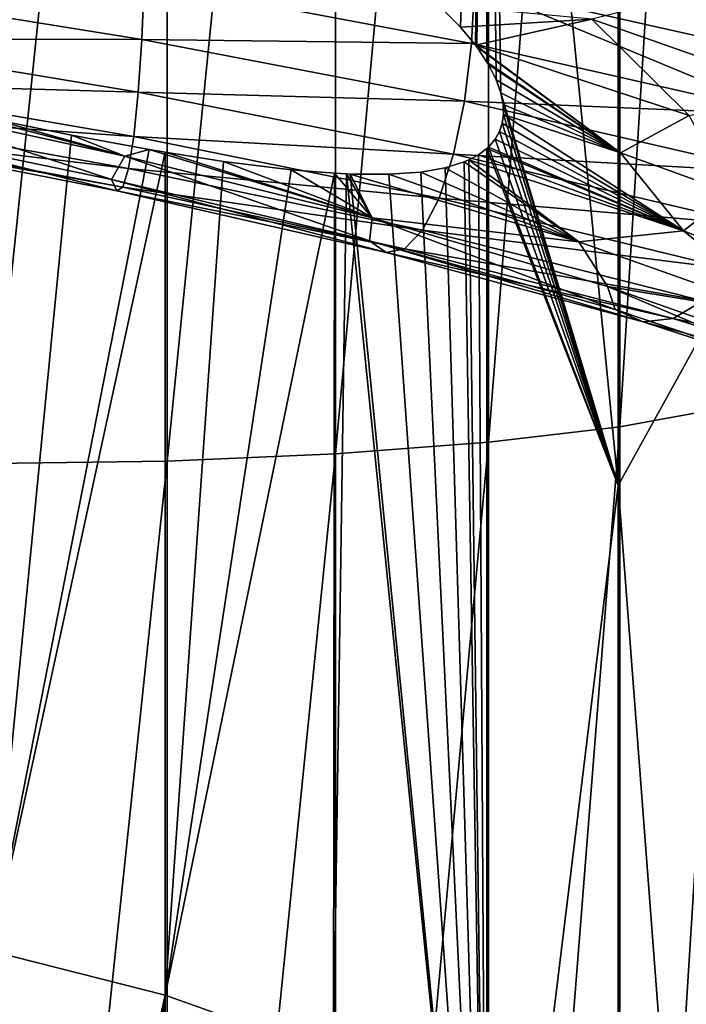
# Model space of a CAD drawing. Header units: metres. Extents: x -109 to 109, y -452 to 89.
# Tile 229 of 256: x 0 to 7, y -235 to -225. Entities that reach past the tile are written whole.
import ezdxf

# ---------------------------------------------------------------- set-up
doc = ezdxf.new("R2010")
doc.units = ezdxf.units.M
doc.layers.add('solid_K244270000C71_000_01', color=7, linetype='CONTINUOUS')
doc.layers.add('solid_k244270000c71_000_02', color=7, linetype='CONTINUOUS')

msp = doc.modelspace()

# ---------------------------------------------------------------- linework, layer by layer
at = {"layer": 'solid_K244270000C71_000_01'}
for points in [[(7.353192, -212.153656, 861.858459), (7.353192, -228.045776, 860.216492), (6.304805, -214.3965, 860.265076)], [(6.320303, -229.352615, 870.07843), (7.364774, -229.163467, 868.651001), (7.364774, -212.58461, 870.355774)], [(6.320303, -212.657532, 871.793823), (6.320303, -229.352615, 870.07843), (7.364774, -212.58461, 870.355774)], [(3.458888, -229.625961, 872.141296), (4.999055, -229.509064, 871.259094), (4.999055, -212.71785, 872.983276)], [(3.458888, -212.762924, 873.872009), (3.458888, -229.625961, 872.141296), (4.999055, -212.71785, 872.983276)], [(4.999055, -229.509064, 871.259094), (6.320303, -229.352615, 870.07843), (6.320303, -212.657532, 871.793823)], [(4.999055, -212.71785, 872.983276), (4.999055, -229.509064, 871.259094), (6.320303, -212.657532, 871.793823)], [(0, -229.722595, 872.870605), (1.767249, -229.698196, 872.686462), (1.767249, -212.790771, 874.421204)], [(0, -212.800186, 874.606689), (0, -229.722595, 872.870605), (1.767249, -212.790771, 874.421204)], [(1.767249, -229.698196, 872.686462), (3.458888, -229.625961, 872.141296), (3.458888, -212.762924, 873.872009)], [(1.767249, -212.790771, 874.421204), (1.767249, -229.698196, 872.686462), (3.458888, -212.762924, 873.872009)], [(4.980319, -216.541565, 858.9021), (6.304805, -214.3965, 860.265076), (6.304805, -229.943542, 858.478027)], [(7.353192, -228.045776, 860.216492), (6.304805, -229.943542, 858.478027), (6.304805, -214.3965, 860.265076)], [(4.716491, -225.329742, 857.758606), (4.491148, -225.10527, 857.641724), (4.980319, -216.541565, 858.9021)], [(4.86664, -225.51001, 857.838013), (4.716491, -225.329742, 857.758606), (4.980319, -216.541565, 858.9021)], [(4.880268, -225.528214, 857.845215), (4.86664, -225.51001, 857.838013), (4.980319, -216.541565, 858.9021)], [(4.880268, -225.528214, 857.845215), (4.980319, -216.541565, 858.9021), (4.982863, -225.680664, 857.89856)], [(5.122405, -225.991959, 857.960632), (4.980319, -216.541565, 858.9021), (6.304805, -229.943542, 858.478027)], [(4.997416, -225.705231, 857.905884), (4.982863, -225.680664, 857.89856), (4.980319, -216.541565, 858.9021)], [(5.07544, -225.85939, 857.943054), (4.997416, -225.705231, 857.905884), (4.980319, -216.541565, 858.9021)], [(5.122405, -225.991959, 857.960632), (5.07544, -225.85939, 857.943054), (4.980319, -216.541565, 858.9021)], [(1.533129, -224.873367, 851.720825), (4.828893, -225.49469, 852.196533), (1.510584, -225.452072, 851.912903)], [(4.858267, -224.913895, 852.191467), (4.828893, -225.49469, 852.196533), (1.533129, -224.873367, 851.720825)], [(4.858267, -224.913895, 852.191467), (7.972808, -226.208038, 853.236755), (4.828893, -225.49469, 852.196533)], [(4.858267, -224.913895, 852.191467), (8.020213, -225.625229, 853.241455), (7.972808, -226.208038, 853.236755)], [(7.971997, -225.060196, 853.414917), (8.020213, -225.625229, 853.241455), (4.858267, -224.913895, 852.191467)], [(6.039418, -225.248352, 858.084229), (8.106718, -225.975342, 859.220032), (7.079305, -224.986069, 858.180969)], [(6.039418, -225.248352, 858.084229), (4.491148, -225.10527, 857.641724), (4.716491, -225.329742, 857.758606)], [(6.039418, -225.248352, 858.084229), (4.716491, -225.329742, 857.758606), (4.86664, -225.51001, 857.838013)], [(7.016995, -226.218948, 858.793213), (6.039418, -225.248352, 858.084229), (4.86664, -225.51001, 857.838013)], [(7.016995, -226.218948, 858.793213), (8.106718, -225.975342, 859.220032), (6.039418, -225.248352, 858.084229)], [(1.510584, -225.452072, 851.912903), (4.757882, -226.074356, 852.378418), (1.475448, -225.983902, 852.267273)], [(4.828893, -225.49469, 852.196533), (4.757882, -226.074356, 852.378418), (1.510584, -225.452072, 851.912903)], [(4.828893, -225.49469, 852.196533), (7.972808, -226.208038, 853.236755), (4.757882, -226.074356, 852.378418)], [(6.326239, -226.593201, 858.453003), (4.86664, -225.51001, 857.838013), (4.880268, -225.528214, 857.845215)], [(7.016995, -226.218948, 858.793213), (4.86664, -225.51001, 857.838013), (6.326239, -226.593201, 858.453003)], [(6.326239, -226.593201, 858.453003), (4.880268, -225.528214, 857.845215), (4.982863, -225.680664, 857.89856)], [(6.326239, -226.593201, 858.453003), (4.982863, -225.680664, 857.89856), (4.997416, -225.705231, 857.905884)], [(6.326239, -226.593201, 858.453003), (4.997416, -225.705231, 857.905884), (5.07544, -225.85939, 857.943054)], [(6.326239, -226.593201, 858.453003), (5.07544, -225.85939, 857.943054), (5.122405, -225.991959, 857.960632)], [(1.475448, -225.983902, 852.267273), (4.647217, -226.606628, 852.718262), (1.429821, -226.429138, 852.764771)], [(4.757882, -226.074356, 852.378418), (4.647217, -226.606628, 852.718262), (1.475448, -225.983902, 852.267273)], [(5.14545, -226.106384, 857.962708), (5.122405, -225.991959, 857.960632), (6.304805, -229.943542, 858.478027)], [(6.326239, -226.593201, 858.453003), (5.122405, -225.991959, 857.960632), (5.14545, -226.106384, 857.962708)], [(4.757882, -226.074356, 852.378418), (7.855565, -226.788956, 853.399841), (4.647217, -226.606628, 852.718262)], [(7.972808, -226.208038, 853.236755), (7.855565, -226.788956, 853.399841), (4.757882, -226.074356, 852.378418)], [(5.149554, -226.207031, 857.952087), (5.14545, -226.106384, 857.962708), (6.304805, -229.943542, 858.478027)], [(6.326239, -226.593201, 858.453003), (5.14545, -226.106384, 857.962708), (5.149554, -226.207031, 857.952087)], [(5.137736, -226.295593, 857.930908), (5.149554, -226.207031, 857.952087), (6.304805, -229.943542, 858.478027)], [(6.960427, -227.380035, 858.576111), (5.149554, -226.207031, 857.952087), (5.137736, -226.295593, 857.930908)], [(6.960427, -227.380035, 858.576111), (6.326239, -226.593201, 858.453003), (5.149554, -226.207031, 857.952087)], [(7.016995, -226.218948, 858.793213), (6.326239, -226.593201, 858.453003), (7.446701, -226.998901, 859.06311)], [(0, -234.634003, 854.842041), (0, -226.252472, 856.192017), (0.801667, -226.417267, 856.207397)], [(5.110616, -226.378235, 857.898804), (5.137736, -226.295593, 857.930908), (6.304805, -229.943542, 858.478027)], [(6.960427, -227.380035, 858.576111), (5.137736, -226.295593, 857.930908), (5.110616, -226.378235, 857.898804)], [(0, -234.634003, 854.842041), (0.801667, -226.417267, 856.207397), (1.584812, -226.561554, 856.2995)], [(1.340269, -226.627472, 856.095337), (1.584812, -226.561554, 856.2995), (0.801667, -226.417267, 856.207397)], [(5.065686, -226.458054, 857.853943), (5.110616, -226.378235, 857.898804), (6.304805, -229.943542, 858.478027)], [(6.960427, -227.380035, 858.576111), (5.110616, -226.378235, 857.898804), (5.065686, -226.458054, 857.853943)], [(1.429821, -226.429138, 852.764771), (4.503503, -227.051743, 853.197632), (1.37614, -226.752319, 853.381226)], [(4.647217, -226.606628, 852.718262), (4.503503, -227.051743, 853.197632), (1.429821, -226.429138, 852.764771)], [(4.998225, -226.535767, 857.793152), (5.065686, -226.458054, 857.853943), (6.304805, -229.943542, 858.478027)], [(6.960427, -227.380035, 858.576111), (5.065686, -226.458054, 857.853943), (4.998225, -226.535767, 857.793152)], [(0, -234.634003, 854.842041), (1.584812, -226.561554, 856.2995), (1.746795, -226.589066, 856.328308)], [(0, -234.634003, 854.842041), (1.746795, -226.589066, 856.328308), (1.744606, -235.076599, 854.944214)], [(1.340269, -226.627472, 856.095337), (3.828084, -227.247879, 856.460449), (1.584812, -226.561554, 856.2995)], [(3.828084, -227.247879, 856.460449), (1.746795, -226.589066, 856.328308), (1.584812, -226.561554, 856.2995)], [(1.744606, -235.076599, 854.944214), (1.746795, -226.589066, 856.328308), (2.334091, -226.680389, 856.46228)], [(3.828084, -227.247879, 856.460449), (2.334091, -226.680389, 856.46228), (1.746795, -226.589066, 856.328308)], [(4.647217, -226.606628, 852.718262), (7.672849, -227.320938, 853.711853), (4.503503, -227.051743, 853.197632)], [(7.855565, -226.788956, 853.399841), (7.672849, -227.320938, 853.711853), (4.647217, -226.606628, 852.718262)], [(4.801022, -226.66481, 857.634705), (4.897493, -226.613007, 857.709595), (4.980319, -240.765533, 855.260071)], [(6.960427, -227.380035, 858.576111), (4.897493, -226.613007, 857.709595), (4.801022, -226.66481, 857.634705)], [(4.897493, -226.613007, 857.709595), (4.983087, -226.549622, 857.78009), (4.980319, -240.765533, 855.260071)], [(6.960427, -227.380035, 858.576111), (4.983087, -226.549622, 857.78009), (4.897493, -226.613007, 857.709595)], [(6.304805, -229.943542, 858.478027), (4.980319, -240.765533, 855.260071), (4.983087, -226.549622, 857.78009)], [(4.998225, -226.535767, 857.793152), (6.304805, -229.943542, 858.478027), (4.983087, -226.549622, 857.78009)], [(6.960427, -227.380035, 858.576111), (4.998225, -226.535767, 857.793152), (4.983087, -226.549622, 857.78009)], [(6.960427, -227.380035, 858.576111), (7.446701, -226.998901, 859.06311), (6.326239, -226.593201, 858.453003)], [(1.206582, -226.861755, 855.473633), (3.80037, -227.47937, 855.824158), (1.340269, -226.627472, 856.095337)], [(3.80037, -227.47937, 855.824158), (3.828084, -227.247879, 856.460449), (1.340269, -226.627472, 856.095337)], [(1.744606, -235.076599, 854.944214), (2.334091, -226.680389, 856.46228), (3.012082, -226.764221, 856.67749)], [(3.828084, -227.247879, 856.460449), (3.012082, -226.764221, 856.67749), (2.334091, -226.680389, 856.46228)], [(4.56422, -226.744431, 857.465698), (4.753789, -226.685074, 857.599487), (4.980319, -240.765533, 855.260071)], [(5.905964, -227.491074, 857.670593), (4.753789, -226.685074, 857.599487), (4.56422, -226.744431, 857.465698)], [(4.753789, -226.685074, 857.599487), (4.801022, -226.66481, 857.634705), (4.980319, -240.765533, 855.260071)], [(5.905964, -227.491074, 857.670593), (4.801022, -226.66481, 857.634705), (4.753789, -226.685074, 857.599487)], [(6.960427, -227.380035, 858.576111), (4.801022, -226.66481, 857.634705), (5.905964, -227.491074, 857.670593)], [(1.37614, -226.752319, 853.381226), (4.334424, -227.374222, 853.793579), (1.318243, -226.93866, 854.07196)], [(4.503503, -227.051743, 853.197632), (4.334424, -227.374222, 853.793579), (1.37614, -226.752319, 853.381226)], [(1.744606, -235.076599, 854.944214), (3.012082, -226.764221, 856.67749), (3.448828, -226.799789, 856.853821)], [(1.744606, -235.076599, 854.944214), (3.448828, -226.799789, 856.853821), (3.437735, -235.678406, 855.386108)], [(3.828084, -227.247879, 856.460449), (3.448828, -226.799789, 856.853821), (3.012082, -226.764221, 856.67749)], [(3.437735, -235.678406, 855.386108), (3.448828, -226.799789, 856.853821), (3.570941, -226.806137, 856.908813)], [(3.437735, -235.678406, 855.386108), (3.570941, -226.806137, 856.908813), (4.980319, -240.765533, 855.260071)], [(3.828084, -227.247879, 856.460449), (3.570941, -226.806137, 856.908813), (3.448828, -226.799789, 856.853821)], [(3.570941, -226.806137, 856.908813), (3.605936, -226.807571, 856.92511), (4.980319, -240.765533, 855.260071)], [(3.828084, -227.247879, 856.460449), (3.605936, -226.807571, 856.92511), (3.570941, -226.806137, 856.908813)], [(3.605936, -226.807571, 856.92511), (3.996578, -226.810623, 857.121948), (4.980319, -240.765533, 855.260071)], [(5.905964, -227.491074, 857.670593), (3.996578, -226.810623, 857.121948), (3.605936, -226.807571, 856.92511)], [(3.828084, -227.247879, 856.460449), (5.905964, -227.491074, 857.670593), (3.605936, -226.807571, 856.92511)], [(3.996578, -226.810623, 857.121948), (4.317166, -226.787796, 857.306763), (4.980319, -240.765533, 855.260071)], [(5.905964, -227.491074, 857.670593), (4.317166, -226.787796, 857.306763), (3.996578, -226.810623, 857.121948)], [(4.317166, -226.787796, 857.306763), (4.56422, -226.744431, 857.465698), (4.980319, -240.765533, 855.260071)], [(5.905964, -227.491074, 857.670593), (4.56422, -226.744431, 857.465698), (4.317166, -226.787796, 857.306763)], [(3.969646, -227.597656, 855.155945), (3.80037, -227.47937, 855.824158), (1.206582, -226.861755, 855.473633)], [(1.260326, -226.978409, 854.786316), (3.969646, -227.597656, 855.155945), (1.206582, -226.861755, 855.473633)], [(1.318243, -226.93866, 854.07196), (4.152068, -227.559387, 854.462646), (1.260326, -226.978409, 854.786316)], [(4.152068, -227.559387, 854.462646), (3.969646, -227.597656, 855.155945), (1.260326, -226.978409, 854.786316)], [(4.334424, -227.374222, 853.793579), (4.152068, -227.559387, 854.462646), (1.318243, -226.93866, 854.07196)], [(6.960427, -227.380035, 858.576111), (8.907766, -228.160019, 859.875488), (7.446701, -226.998901, 859.06311)], [(4.503503, -227.051743, 853.197632), (7.435568, -227.76413, 854.156189), (4.334424, -227.374222, 853.793579)], [(7.672849, -227.320938, 853.711853), (7.435568, -227.76413, 854.156189), (4.503503, -227.051743, 853.197632)], [(3.80037, -227.47937, 855.824158), (6.274651, -228.172699, 856.617981), (3.828084, -227.247879, 856.460449)], [(3.828084, -227.247879, 856.460449), (6.195754, -227.940247, 857.250183), (5.905964, -227.491074, 857.670593)], [(6.274651, -228.172699, 856.617981), (6.195754, -227.940247, 857.250183), (3.828084, -227.247879, 856.460449)], [(4.334424, -227.374222, 853.793579), (7.156409, -228.08313, 854.71167), (4.152068, -227.559387, 854.462646)], [(7.435568, -227.76413, 854.156189), (7.156409, -228.08313, 854.71167), (4.334424, -227.374222, 853.793579)], [(6.960427, -227.380035, 858.576111), (5.905964, -227.491074, 857.670593), (8.026042, -228.243393, 858.801392)], [(6.960427, -227.380035, 858.576111), (8.026042, -228.243393, 858.801392), (8.907766, -228.160019, 859.875488)], [(6.554137, -228.296585, 855.988586), (6.274651, -228.172699, 856.617981), (3.80037, -227.47937, 855.824158)], [(3.969646, -227.597656, 855.155945), (6.554137, -228.296585, 855.988586), (3.80037, -227.47937, 855.824158)], [(6.195754, -227.940247, 857.250183), (8.026042, -228.243393, 858.801392), (5.905964, -227.491074, 857.670593)], [(4.152068, -227.559387, 854.462646), (6.855328, -228.263672, 855.337708), (3.969646, -227.597656, 855.155945)], [(6.855328, -228.263672, 855.337708), (6.554137, -228.296585, 855.988586), (3.969646, -227.597656, 855.155945)], [(7.156409, -228.08313, 854.71167), (6.855328, -228.263672, 855.337708), (4.152068, -227.559387, 854.462646)], [(6.195754, -227.940247, 857.250183), (8.370684, -228.703384, 858.433899), (8.026042, -228.243393, 858.801392)], [(8.55335, -228.940735, 857.824646), (8.370684, -228.703384, 858.433899), (6.195754, -227.940247, 857.250183)], [(6.274651, -228.172699, 856.617981), (8.55335, -228.940735, 857.824646), (6.195754, -227.940247, 857.250183)], [(7.353192, -228.045776, 860.216492), (7.353192, -243.751038, 857.283875), (6.304805, -229.943542, 858.478027)], [(7.156409, -228.08313, 854.71167), (9.755327, -228.877869, 856.100708), (6.855328, -228.263672, 855.337708)], [(8.934335, -229.074097, 857.252441), (8.55335, -228.940735, 857.824646), (6.274651, -228.172699, 856.617981)], [(6.554137, -228.296585, 855.988586), (8.934335, -229.074097, 857.252441), (6.274651, -228.172699, 856.617981)], [(6.855328, -228.263672, 855.337708), (9.344906, -229.050323, 856.663879), (6.554137, -228.296585, 855.988586)], [(9.344906, -229.050323, 856.663879), (8.934335, -229.074097, 857.252441), (6.554137, -228.296585, 855.988586)], [(9.755327, -228.877869, 856.100708), (9.344906, -229.050323, 856.663879), (6.855328, -228.263672, 855.337708)], [(6.320303, -245.852264, 867.00769), (7.364774, -245.548141, 865.600281), (7.364774, -229.163467, 868.651001)], [(6.320303, -229.352615, 870.07843), (6.320303, -245.852264, 867.00769), (7.364774, -229.163467, 868.651001)], [(4.999055, -246.103821, 868.171814), (6.320303, -245.852264, 867.00769), (6.320303, -229.352615, 870.07843)], [(4.999055, -229.509064, 871.259094), (4.999055, -246.103821, 868.171814), (6.320303, -229.352615, 870.07843)], [(3.458888, -246.291794, 869.041626), (4.999055, -246.103821, 868.171814), (4.999055, -229.509064, 871.259094)], [(3.458888, -229.625961, 872.141296), (3.458888, -246.291794, 869.041626), (4.999055, -229.509064, 871.259094)], [(1.767249, -246.407928, 869.579102), (3.458888, -246.291794, 869.041626), (3.458888, -229.625961, 872.141296)], [(1.767249, -229.698196, 872.686462), (1.767249, -246.407928, 869.579102), (3.458888, -229.625961, 872.141296)], [(0, -246.447159, 869.760681), (1.767249, -246.407928, 869.579102), (1.767249, -229.698196, 872.686462)], [(0, -229.722595, 872.870605), (0, -246.447159, 869.760681), (1.767249, -229.698196, 872.686462)], [(6.304805, -229.943542, 858.478027), (6.304805, -245.296341, 855.445496), (4.980319, -240.765533, 855.260071)], [(7.353192, -243.751038, 857.283875), (6.304805, -245.296341, 855.445496), (6.304805, -229.943542, 858.478027)], [(0, -242.947479, 853.122009), (0, -234.634003, 854.842041), (1.744606, -235.076599, 854.944214)], [(0.741091, -243.139984, 853.110779), (0, -242.947479, 853.122009), (1.744606, -235.076599, 854.944214)], [(1.243717, -243.301773, 853.134033), (0.741091, -243.139984, 853.110779), (1.744606, -235.076599, 854.944214)], [(1.454192, -243.377884, 853.151062), (1.243717, -243.301773, 853.134033), (1.744606, -235.076599, 854.944214)], [(1.454192, -243.377884, 853.151062), (1.744606, -235.076599, 854.944214), (1.759004, -243.497864, 853.183411)], [(1.759004, -243.497864, 853.183411), (1.744606, -235.076599, 854.944214), (3.437735, -235.678406, 855.386108)]]:
    msp.add_3dface(points, dxfattribs=at)
at = {"layer": 'solid_k244270000c71_000_02'}
for points in [[(1.533129, -224.873367, 851.720825), (1.510584, -225.452072, 851.912903), (-1.783665, -224.919128, 852.017456)], [(-1.783665, -224.919128, 852.017456), (1.510584, -225.452072, 851.912903), (-1.742178, -225.449875, 852.372864)], [(-1.742178, -225.449875, 852.372864), (1.475448, -225.983902, 852.267273), (-1.688302, -225.893555, 852.870972)], [(1.510584, -225.452072, 851.912903), (1.475448, -225.983902, 852.267273), (-1.742178, -225.449875, 852.372864)], [(-1.688302, -225.893555, 852.870972), (1.429821, -226.429138, 852.764771), (-1.624916, -226.214798, 853.48761)], [(1.475448, -225.983902, 852.267273), (1.429821, -226.429138, 852.764771), (-1.688302, -225.893555, 852.870972)], [(-1.424707, -226.317551, 855.577759), (1.206582, -226.861755, 855.473633), (-1.189213, -226.076874, 856.166321)], [(-1.189213, -226.076874, 856.166321), (1.340269, -226.627472, 856.095337), (-0.870811, -226.054138, 856.264465)], [(1.206582, -226.861755, 855.473633), (1.340269, -226.627472, 856.095337), (-1.189213, -226.076874, 856.166321)], [(1.340269, -226.627472, 856.095337), (0, -226.252472, 856.192017), (-0.870811, -226.054138, 856.264465)], [(-1.624916, -226.214798, 853.48761), (1.37614, -226.752319, 853.381226), (-1.556554, -226.398926, 854.177979)], [(1.429821, -226.429138, 852.764771), (1.37614, -226.752319, 853.381226), (-1.624916, -226.214798, 853.48761)], [(-1.488166, -226.436401, 854.891602), (1.260326, -226.978409, 854.786316), (-1.424707, -226.317551, 855.577759)], [(1.260326, -226.978409, 854.786316), (1.206582, -226.861755, 855.473633), (-1.424707, -226.317551, 855.577759)], [(1.340269, -226.627472, 856.095337), (0.801667, -226.417267, 856.207397), (0, -226.252472, 856.192017)], [(-1.556554, -226.398926, 854.177979), (1.318243, -226.93866, 854.07196), (-1.488166, -226.436401, 854.891602)], [(1.37614, -226.752319, 853.381226), (1.318243, -226.93866, 854.07196), (-1.556554, -226.398926, 854.177979)], [(1.318243, -226.93866, 854.07196), (1.260326, -226.978409, 854.786316), (-1.488166, -226.436401, 854.891602)]]:
    msp.add_3dface(points, dxfattribs=at)

doc.saveas('drawing.dxf')
